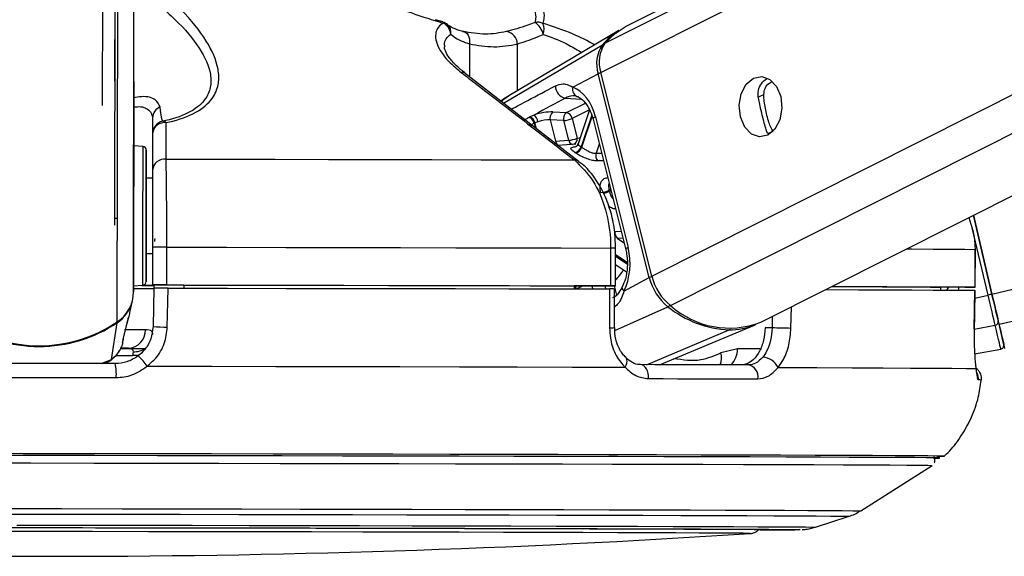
# Model space of a CAD drawing. Header units: millimetres. Extents: x 10 to 10348, y 8 to 8288.
# Tile 103 of 129: x 8348 to 8426, y 3008 to 3051. Entities that reach past the tile are written whole.
import ezdxf

# ---------------------------------------------------------------- set-up
doc = ezdxf.new("R2010")
doc.units = ezdxf.units.MM

msp = doc.modelspace()

# ---------------------------------------------------------------- linework, layer by layer
at = {"color": 8, "linetype": 'Continuous', "lineweight": 25}
for p, q in [((8394.074, 3046.336), (8664.302, 3182.35)), ((8394.402, 3048.653), (8660.126, 3182.399)), ((8398.126, 3030.157), (8699.669, 3181.931)), ((8399.617, 3027.835), (8705.631, 3181.86)), ((8356.975, 3028.922), (8357.175, 3178.601)), ((8425.135, 3028.739), (9056.724, 3177.713)), ((8425.7, 3026.341), (9066.945, 3177.593)), ((8355.686, 3026.529), (8355.881, 3172.302)), ((8383.651, 3048.6), (8383.647, 3045.988)), ((8386.354, 3043.889), (8394.201, 3048.534)), ((8387.447, 3048.59), (8387.442, 3044.865)), ((8386.781, 3044.468), (8386.177, 3044.026)), ((8406.551, 3044.363), (8407.018, 3044.598)), ((8391.263, 3044.3), (8392.52, 3044.211)), ((8391.35, 3043.152), (8392.851, 3043.908)), ((8393.177, 3043.373), (8391.803, 3042.681)), ((8393.352, 3042.946), (8392.505, 3040.435)), ((8392.564, 3040.395), (8393.388, 3042.84)), ((8388.454, 3042.221), (8388.351, 3042.231)), ((8388.78, 3042.302), (8388.872, 3041.935)), ((8388.958, 3041.868), (8388.841, 3042.332)), ((8407.368, 3041.481), (8407.751, 3041.673)), ((8393.956, 3040.649), (8393.71, 3039.917)), ((8393.71, 3039.917), (8394.138, 3039.924)), ((8394.859, 3037.044), (8394.739, 3036.984)), ((8394.761, 3036.898), (8394.881, 3036.958)), ((8395.209, 3033.713), (8395.69, 3033.729)), ((8424.828, 3028.666), (8423.568, 3034.008)), ((8395.829, 3033.175), (8395.403, 3033.159)), ((8395.403, 3033.159), (8395.92, 3032.812)), ((8396.166, 3031.247), (8395.254, 3031.86)), ((8395.252, 3030.947), (8395.322, 3031.054)), ((8395.253, 3031.758), (8396.17, 3031.142)), ((8393.36, 3029.394), (8393.421, 3029.15)), ((8394.483, 3029.147), (8394.421, 3029.394)), ((8395.131, 3029.394), (8395.315, 3028.66)), ((8421.057, 3029.26), (8421.09, 3029.293)), ((8421.555, 3029.057), (8421.701, 3029.292)), ((8423.771, 3028.417), (8424.828, 3028.666)), ((8395.193, 3025.844), (8399.41, 3027.742)), ((8409.177, 3026.02), (8409.22, 3027.737)), ((8407.696, 3026.97), (8407.674, 3026.058)), ((8397.713, 3023.137), (8404.257, 3025.895)), ((8423.715, 3025.962), (8425.39, 3026.281)), ((8406.741, 3024.384), (8404.93, 3024.384)), ((8354.411, 3023.219), (8355.213, 3023.547)), ((8354.804, 3023.322), (8355.213, 3023.547)), ((8355.571, 3023.871), (8356.902, 3023.869)), ((8421.361, 3015.874), (8421.358, 3015.875))]:
    msp.add_line(p, q, dxfattribs=at)
at = {"color": 7, "linetype": 'Continuous', "lineweight": 25}
for p, q in [((8659.186, 3182.41), (8396.013, 3049.948)), ((8406.794, 3026.516), (8715.203, 3181.747)), ((8356.997, 3045.628), (8357.175, 3178.601)), ((8355.482, 3034.208), (8355.666, 3171.723)), ((8355.497, 3045.637), (8355.666, 3171.723)), ((8354.664, 3170.255), (8354.495, 3043.716)), ((8381.536, 3050.343), (8380.94, 3050.523)), ((8395.513, 3049.665), (8386.779, 3044.47)), ((8392.288, 3039.285), (8383.316, 3046.245)), ((8391.865, 3045.159), (8393.875, 3046.23)), ((8397.928, 3030.051), (8393.875, 3046.23)), ((8398.126, 3030.157), (8394.074, 3046.336)), ((8356.997, 3045.628), (8356.975, 3028.922)), ((8388.421, 3042.801), (8388.769, 3042.955)), ((8390.276, 3043.2), (8391.35, 3043.152)), ((8393.181, 3043.366), (8392.267, 3040.656)), ((8393.644, 3042.81), (8396.24, 3032.448)), ((8358.493, 3042.724), (8358.487, 3037.951)), ((8389.087, 3042.427), (8388.841, 3042.332)), ((8390.061, 3042.562), (8390.485, 3040.872)), ((8391.135, 3042.514), (8390.061, 3042.562)), ((8391.527, 3040.949), (8391.135, 3042.514)), ((8391.803, 3042.681), (8392.195, 3041.116)), ((8393.461, 3042.628), (8396.056, 3032.266)), ((8358.492, 3041.477), (8358.488, 3038.583)), ((8357.706, 3040.467), (8356.99, 3040.505)), ((8390.485, 3040.872), (8391.527, 3040.949)), ((8392.083, 3040.64), (8390.672, 3040.539)), ((8358.487, 3037.951), (8357.987, 3037.952)), ((8358.487, 3037.951), (8358.487, 3037.951)), ((8425.135, 3028.739), (8423.657, 3035.004)), ((8423.657, 3035.004), (8425.135, 3028.738)), ((8357.979, 3031.952), (8358.479, 3031.951)), ((8358.48, 3032.464), (8358.476, 3029.464)), ((8359.611, 3029.463), (8359.615, 3032.463)), ((8394.859, 3032.396), (8394.855, 3029.396)), ((8395.25, 3029.395), (8395.254, 3032.395)), ((8423.791, 3032.291), (8423.787, 3029.291)), ((8423.801, 3032.291), (8423.791, 3032.291)), ((8423.797, 3029.291), (8423.801, 3032.291)), ((8395.253, 3031.1), (8396.122, 3030.516)), ((8395.918, 3028.979), (8397.928, 3030.051)), ((8356.975, 3029.401), (8357.691, 3029.437)), ((8358.475, 3029.455), (8358.476, 3029.464)), ((8360.976, 3029.452), (8358.475, 3029.455)), ((8358.476, 3029.455), (8358.475, 3029.447)), ((8358.475, 3029.455), (8358.475, 3029.442)), ((8358.475, 3029.447), (8358.584, 3029.447)), ((8358.475, 3029.442), (8358.475, 3029.447)), ((8358.58, 3029.213), (8358.523, 3026.161)), ((8358.585, 3029.455), (8358.58, 3029.205)), ((8360.975, 3029.458), (8360.975, 3029.211)), ((8391.96, 3029.399), (8391.957, 3029.153)), ((8394.957, 3029.394), (8391.96, 3029.394)), ((8395.166, 3026.077), (8395.165, 3029.145)), ((8421.058, 3029.296), (8421.053, 3029.06)), ((8422.797, 3029.291), (8421.057, 3029.293)), ((8423.73, 3025.956), (8423.781, 3029.041)), ((8423.767, 3029.041), (8423.772, 3029.041)), ((8356.67, 3027.292), (8356.884, 3028.212)), ((8355.213, 3023.547), (8355.676, 3026.469)), ((8356.168, 3025.246), (8356.562, 3026.878)), ((8356.545, 3026.81), (8356.565, 3026.877)), ((8395.166, 3026.077), (8395.166, 3026.077)), ((8398.739, 3023.135), (8406.269, 3026.284)), ((8407.674, 3026.058), (8407.125, 3026.058)), ((8423.721, 3025.954), (8423.731, 3025.956)), ((8356.11, 3024.884), (8356.151, 3025.061)), ((8356.136, 3025.133), (8356.173, 3025.245)), ((8356.564, 3024.442), (8355.918, 3024.443)), ((8356.937, 3024.164), (8356.902, 3023.869)), ((8404.93, 3024.384), (8403.615, 3024.066)), ((8423.761, 3024.001), (8425.837, 3024.378)), ((8396.079, 3023.675), (8396.067, 3023.685)), ((8414.719, 3011.534), (8420.378, 3015.142)), ((8411.135, 3010.24), (8413.799, 3011.101))]:
    msp.add_line(p, q, dxfattribs=at)
at = {"color": 8, "linetype": 'Continuous', "lineweight": 25, "flags": 128}
for points in [[(8381.535, 3050.34), (8381.543, 3050.336), (8381.549, 3050.325), (8381.554, 3050.308), (8381.556, 3050.285), (8381.557, 3050.256)], [(8393.644, 3042.81), (8393.562, 3042.761), (8393.503, 3042.715), (8393.468, 3042.672), (8393.46, 3042.634), (8393.461, 3042.628)], [(8357.706, 3040.467), (8357.706, 3040.465), (8357.706, 3040.238), (8357.705, 3039.651), (8357.704, 3038.743), (8357.702, 3037.577), (8357.7, 3036.233)], [(8392.195, 3041.116), (8392.358, 3041.134), (8392.43, 3041.139)], [(8394.288, 3039.324), (8394.126, 3039.321), (8393.806, 3039.314)], [(8357.7, 3036.233), (8357.698, 3034.801), (8357.696, 3033.379), (8357.695, 3032.064), (8357.693, 3030.947), (8357.692, 3030.102), (8357.691, 3029.588), (8357.691, 3029.437)], [(8396.24, 3032.448), (8396.158, 3032.399), (8396.099, 3032.352), (8396.064, 3032.309), (8396.055, 3032.271), (8396.056, 3032.265)], [(8418.334, 3032.325), (8418.77, 3032.323), (8420.471, 3032.314), (8421.879, 3032.306), (8422.987, 3032.298), (8423.791, 3032.291)], [(8395.918, 3028.979), (8395.848, 3029.069), (8395.801, 3029.156), (8395.779, 3029.237), (8395.781, 3029.31), (8395.795, 3029.348)], [(8357.917, 3025.913), (8357.474, 3025.912), (8356.924, 3025.912), (8356.278, 3025.912), (8356.256, 3025.912)], [(8357.448, 3023.921), (8357.205, 3023.876), (8356.902, 3023.869)], [(8396, 3022.943), (8396.086, 3023.107), (8396.142, 3023.265), (8396.165, 3023.409), (8396.155, 3023.535), (8396.111, 3023.636), (8396.079, 3023.675)], [(8346.437, 3011.714), (8351.261, 3011.708), (8356.074, 3011.701), (8360.851, 3011.693), (8365.566, 3011.686), (8370.193, 3011.678), (8374.707, 3011.669), (8379.083, 3011.661), (8383.297, 3011.652), (8387.325, 3011.643), (8391.148, 3011.634), (8394.742, 3011.625), (8398.089, 3011.616), (8401.171, 3011.606), (8403.97, 3011.597), (8406.471, 3011.588), (8408.661, 3011.58), (8410.527, 3011.571), (8412.06, 3011.563), (8413.251, 3011.555), (8414.093, 3011.548), (8414.583, 3011.54), (8414.719, 3011.534)], [(8346.479, 3011.279), (8351.235, 3011.272), (8355.98, 3011.265), (8360.69, 3011.258), (8365.339, 3011.251), (8369.901, 3011.243), (8374.351, 3011.234), (8378.665, 3011.226), (8382.819, 3011.217), (8386.792, 3011.208), (8390.56, 3011.199), (8394.104, 3011.19), (8397.404, 3011.181), (8400.442, 3011.172), (8403.202, 3011.163), (8405.668, 3011.155), (8407.827, 3011.146), (8409.667, 3011.138), (8411.178, 3011.13), (8412.352, 3011.122), (8413.183, 3011.114), (8413.665, 3011.107), (8413.799, 3011.101)], [(8347.699, 3010.408), (8352.367, 3010.402), (8357.019, 3010.395), (8361.627, 3010.388), (8366.166, 3010.38), (8370.609, 3010.372), (8374.93, 3010.364), (8379.106, 3010.356), (8383.112, 3010.347), (8386.925, 3010.338), (8390.523, 3010.33), (8393.886, 3010.321), (8396.995, 3010.312), (8399.831, 3010.303), (8402.379, 3010.294), (8404.623, 3010.286), (8406.551, 3010.278), (8408.153, 3010.269), (8409.418, 3010.262), (8410.34, 3010.254), (8410.912, 3010.247), (8411.133, 3010.241), (8411.135, 3010.24)], [(8409.896, 3010.047), (8409.889, 3010.044), (8409.876, 3010.044)]]:
    msp.add_lwpolyline(points, dxfattribs=at)
at = {"color": 7, "linetype": 'Continuous', "lineweight": 25, "flags": 128}
for points in [[(8394.402, 3048.653), (8395.211, 3049.44), (8396.013, 3049.948)], [(8383.1, 3049.586), (8383.229, 3049.569), (8383.348, 3049.514), (8383.454, 3049.423), (8383.541, 3049.3), (8383.606, 3049.151), (8383.647, 3048.979), (8383.662, 3048.794), (8383.651, 3048.6)], [(8406.199, 3045.875), (8406.854, 3046.011), (8407.496, 3045.783), (8408.026, 3045.224), (8408.365, 3044.42), (8408.46, 3043.493), (8408.297, 3042.585), (8407.901, 3041.834), (8407.332, 3041.354), (8406.676, 3041.218), (8406.034, 3041.446), (8405.504, 3042.005), (8405.165, 3042.809), (8405.071, 3043.736), (8405.234, 3044.644), (8405.63, 3045.395), (8406.199, 3045.875)], [(8356.994, 3043.324), (8356.994, 3043.36), (8356.994, 3043.035), (8356.993, 3042.398), (8356.992, 3041.547), (8356.99, 3040.611), (8356.989, 3039.733), (8356.988, 3039.046), (8356.988, 3038.655), (8356.988, 3038.62), (8356.988, 3038.945), (8356.989, 3039.582), (8356.99, 3040.433), (8356.991, 3041.368), (8356.993, 3042.247), (8356.994, 3042.933), (8356.994, 3043.324)], [(8357.984, 3036.163), (8357.986, 3037.434), (8357.988, 3038.537), (8357.989, 3039.395), (8357.99, 3039.95), (8357.99, 3040.165), (8357.99, 3040.024), (8357.989, 3039.538), (8357.988, 3038.739), (8357.987, 3037.952)], [(8359.558, 3039.457), (8363.923, 3039.45), (8368.231, 3039.443), (8372.466, 3039.435), (8376.611, 3039.428), (8380.651, 3039.42), (8384.568, 3039.412), (8388.348, 3039.404), (8391.977, 3039.395)], [(8357.987, 3037.952), (8357.987, 3038.087), (8357.987, 3038.251), (8357.987, 3038.058), (8357.986, 3037.528), (8357.985, 3036.719), (8357.984, 3035.718)], [(8357.979, 3031.952), (8357.978, 3031.367), (8357.977, 3030.508), (8357.976, 3029.953), (8357.976, 3029.738), (8357.976, 3029.879), (8357.977, 3030.365), (8357.978, 3031.164), (8357.979, 3032.221), (8357.981, 3033.464), (8357.983, 3034.808), (8357.984, 3036.163)], [(8357.984, 3035.718), (8357.982, 3034.634), (8357.981, 3033.585), (8357.98, 3032.684), (8357.979, 3032.028), (8357.979, 3031.69), (8357.979, 3031.704), (8357.979, 3031.952)], [(8359.615, 3032.463), (8364.368, 3032.456), (8369.059, 3032.448), (8373.67, 3032.44), (8378.181, 3032.432), (8382.573, 3032.423), (8386.828, 3032.414), (8390.93, 3032.405), (8394.859, 3032.396)], [(8357.623, 3029.434), (8358.326, 3029.434), (8358.584, 3029.434)], [(8359.611, 3029.463), (8364.364, 3029.456), (8369.055, 3029.448), (8373.666, 3029.44), (8378.177, 3029.432), (8382.569, 3029.423), (8386.824, 3029.414), (8390.926, 3029.405), (8394.855, 3029.396)], [(8359.658, 3026.126), (8359.696, 3028.125), (8359.717, 3029.213)], [(8359.717, 3029.213), (8364.442, 3029.206), (8369.107, 3029.198), (8373.691, 3029.19), (8378.176, 3029.182), (8382.545, 3029.173), (8386.777, 3029.164), (8390.858, 3029.156), (8394.769, 3029.147)], [(8360.975, 3029.458), (8365.13, 3029.451), (8369.232, 3029.444), (8373.267, 3029.437), (8377.22, 3029.43), (8381.079, 3029.422), (8384.83, 3029.415), (8388.462, 3029.407), (8391.96, 3029.399)], [(8394.769, 3029.147), (8394.77, 3027.147), (8394.771, 3026.059)], [(8394.855, 3029.396), (8395.01, 3029.396), (8395.131, 3029.396), (8395.211, 3029.395), (8395.248, 3029.395), (8395.24, 3029.395), (8395.187, 3029.394), (8395.091, 3029.394), (8394.957, 3029.394)], [(8411.925, 3029.099), (8412.025, 3029.099), (8414.541, 3029.09), (8416.791, 3029.081), (8418.766, 3029.073), (8420.458, 3029.064), (8421.86, 3029.056), (8422.966, 3029.048), (8423.772, 3029.041)], [(8412.406, 3029.341), (8412.771, 3029.34), (8414.725, 3029.332), (8416.457, 3029.324), (8417.961, 3029.317), (8419.232, 3029.31), (8420.265, 3029.303), (8421.058, 3029.296)], [(8412.419, 3029.347), (8414.514, 3029.34), (8416.779, 3029.331), (8418.766, 3029.323), (8420.467, 3029.314), (8421.875, 3029.306), (8422.983, 3029.298), (8423.787, 3029.291)], [(8423.787, 3029.291), (8423.794, 3029.291), (8423.755, 3029.29), (8423.672, 3029.29), (8423.55, 3029.29), (8423.394, 3029.29), (8423.21, 3029.29), (8423.008, 3029.29), (8422.797, 3029.291)], [(8423.772, 3029.041), (8423.739, 3027.042), (8423.721, 3025.954)], [(8425.7, 3026.341), (8425.649, 3026.559), (8425.59, 3026.808), (8425.525, 3027.085), (8425.454, 3027.387), (8425.379, 3027.707), (8425.299, 3028.043), (8425.218, 3028.388), (8425.135, 3028.739)], [(8425.135, 3028.738), (8425.209, 3028.425), (8425.282, 3028.116), (8425.353, 3027.815), (8425.421, 3027.529), (8425.484, 3027.259), (8425.542, 3027.011), (8425.595, 3026.788), (8425.641, 3026.593)], [(8425.39, 3026.281), (8425.339, 3026.498), (8425.281, 3026.746), (8425.216, 3027.022), (8425.145, 3027.322), (8425.07, 3027.64), (8424.991, 3027.974), (8424.91, 3028.318), (8424.828, 3028.666)], [(8425.641, 3026.593), (8425.74, 3026.17), (8425.828, 3025.799), (8425.903, 3025.481), (8425.964, 3025.218), (8426.013, 3025.011), (8426.048, 3024.863), (8426.069, 3024.773), (8426.076, 3024.742)], [(8425.837, 3024.378), (8425.83, 3024.409), (8425.808, 3024.502), (8425.773, 3024.655), (8425.723, 3024.867), (8425.659, 3025.138), (8425.582, 3025.465), (8425.492, 3025.847), (8425.39, 3026.281)], [(8426.148, 3024.434), (8426.148, 3024.434), (8426.119, 3024.558), (8426.034, 3024.924), (8425.893, 3025.523), (8425.7, 3026.341)], [(8355.961, 3024.435), (8356.956, 3024.434), (8357.95, 3024.434)], [(8355.519, 3023.218), (8354.008, 3023.22), (8352.496, 3023.222), (8350.982, 3023.224), (8349.467, 3023.226), (8347.953, 3023.228), (8346.439, 3023.23), (8344.926, 3023.232), (8343.415, 3023.234)], [(8358.057, 3023.016), (8363.198, 3023.008), (8368.273, 3022.999), (8373.257, 3022.991), (8378.127, 3022.982), (8382.858, 3022.972), (8387.429, 3022.963), (8391.816, 3022.953), (8396, 3022.943)], [(8397.867, 3022.03), (8397.867, 3022.24), (8397.84, 3022.445), (8397.785, 3022.637), (8397.706, 3022.806), (8397.606, 3022.947), (8397.489, 3023.052), (8397.36, 3023.117), (8397.225, 3023.139)], [(8405.784, 3023.116), (8404.792, 3023.119), (8403.778, 3023.121), (8402.74, 3023.124), (8401.68, 3023.127), (8400.598, 3023.13), (8399.495, 3023.133), (8398.37, 3023.136), (8397.225, 3023.139)], [(8408.148, 3022.911), (8411.235, 3022.901), (8414.024, 3022.891), (8416.502, 3022.882), (8418.658, 3022.873), (8420.479, 3022.864), (8421.959, 3022.855), (8423.089, 3022.847), (8423.864, 3022.839)], [(8343.332, 3022.127), (8344.863, 3022.125), (8346.396, 3022.123), (8347.931, 3022.122), (8349.466, 3022.119), (8351.001, 3022.117), (8352.535, 3022.115), (8354.068, 3022.113), (8355.599, 3022.111)], [(8397.867, 3022.03), (8399.027, 3022.028), (8400.167, 3022.025), (8401.285, 3022.022), (8402.382, 3022.019), (8403.456, 3022.016), (8404.507, 3022.013), (8405.536, 3022.01), (8406.54, 3022.007)], [(8421.358, 3015.875), (8421.263, 3015.879), (8420.825, 3015.886), (8420.04, 3015.894), (8418.911, 3015.902), (8417.444, 3015.911), (8415.645, 3015.919), (8413.524, 3015.928), (8411.091, 3015.938), (8408.358, 3015.947), (8405.337, 3015.956), (8402.045, 3015.966), (8398.496, 3015.975), (8394.708, 3015.985), (8390.7, 3015.994), (8386.491, 3016.004), (8382.101, 3016.013), (8377.552, 3016.022), (8372.867, 3016.031), (8368.068, 3016.039), (8363.177, 3016.047), (8358.22, 3016.055), (8353.221, 3016.062), (8348.203, 3016.069), (8343.191, 3016.075)], [(8420.486, 3015.72), (8420.54, 3015.721), (8420.941, 3015.727), (8420.985, 3015.734), (8420.674, 3015.741), (8420.007, 3015.748), (8418.989, 3015.756), (8417.625, 3015.765), (8415.921, 3015.773), (8413.885, 3015.782), (8411.529, 3015.792), (8408.864, 3015.801), (8405.902, 3015.81), (8402.66, 3015.82), (8399.152, 3015.83), (8395.397, 3015.839), (8391.413, 3015.849), (8387.22, 3015.858), (8382.839, 3015.867), (8378.291, 3015.876), (8373.6, 3015.885), (8368.789, 3015.894), (8363.881, 3015.902), (8358.901, 3015.91), (8353.875, 3015.917), (8348.826, 3015.924), (8343.78, 3015.931)], [(8420.489, 3015.721), (8420.851, 3015.727), (8420.895, 3015.734), (8420.584, 3015.741), (8419.918, 3015.748), (8418.901, 3015.756), (8417.538, 3015.765), (8415.836, 3015.773), (8413.804, 3015.782), (8411.451, 3015.792), (8408.789, 3015.801), (8405.831, 3015.81), (8402.593, 3015.82), (8399.09, 3015.83), (8395.339, 3015.839), (8391.36, 3015.849), (8387.172, 3015.858), (8382.797, 3015.867), (8378.255, 3015.876), (8373.57, 3015.885), (8368.764, 3015.894), (8363.863, 3015.902), (8358.889, 3015.91), (8353.869, 3015.917), (8348.827, 3015.924), (8343.787, 3015.931)], [(8343.83, 3015.34), (8348.831, 3015.334), (8353.835, 3015.327), (8358.817, 3015.32), (8363.753, 3015.312), (8368.617, 3015.304), (8373.386, 3015.295), (8378.036, 3015.287), (8382.543, 3015.278), (8386.886, 3015.269), (8391.042, 3015.259), (8394.991, 3015.25), (8398.713, 3015.24), (8402.19, 3015.231), (8405.404, 3015.221), (8408.339, 3015.212), (8410.981, 3015.203), (8413.316, 3015.193), (8415.333, 3015.185), (8417.022, 3015.176), (8418.375, 3015.168), (8419.384, 3015.16), (8420.044, 3015.152), (8420.354, 3015.145), (8420.378, 3015.142)], [(8343.669, 3010.216), (8348.292, 3010.21), (8352.922, 3010.204), (8357.531, 3010.197), (8362.093, 3010.19), (8366.581, 3010.182), (8370.969, 3010.174), (8375.23, 3010.166), (8379.34, 3010.158), (8383.274, 3010.149), (8387.01, 3010.14), (8390.526, 3010.132), (8393.8, 3010.123), (8396.814, 3010.114), (8399.551, 3010.105), (8401.993, 3010.097), (8404.127, 3010.088), (8405.94, 3010.08), (8407.421, 3010.072), (8408.563, 3010.065), (8409.357, 3010.057), (8409.8, 3010.051), (8409.896, 3010.047)], [(8344.938, 3010.21), (8349.45, 3010.204), (8353.961, 3010.198), (8358.445, 3010.191), (8362.873, 3010.184), (8367.218, 3010.177), (8371.454, 3010.169), (8375.554, 3010.161), (8379.493, 3010.153), (8383.247, 3010.144), (8386.793, 3010.136), (8390.108, 3010.127), (8393.173, 3010.119), (8395.968, 3010.11), (8398.476, 3010.102), (8400.682, 3010.093), (8402.573, 3010.085), (8404.135, 3010.077), (8405.361, 3010.07), (8406.242, 3010.063), (8406.772, 3010.056), (8406.949, 3010.05), (8406.772, 3010.044), (8406.77, 3010.044)], [(8405.944, 3009.737), (8405.949, 3009.737), (8405.839, 3009.744), (8405.374, 3009.75), (8404.554, 3009.757), (8403.387, 3009.765), (8401.878, 3009.772), (8400.038, 3009.78), (8397.878, 3009.789), (8395.412, 3009.797), (8392.655, 3009.805), (8389.625, 3009.814), (8386.341, 3009.823), (8382.824, 3009.831), (8379.096, 3009.839), (8375.18, 3009.848), (8371.102, 3009.856), (8366.887, 3009.863), (8362.561, 3009.871), (8358.153, 3009.878), (8353.69, 3009.885), (8349.2, 3009.891), (8344.711, 3009.897)]]:
    msp.add_lwpolyline(points, dxfattribs=at)
at = {"color": 7, "linetype": 'Continuous', "lineweight": 25}
for centre, radius, start, end in [((8381.253, 3049.381), 1, 49.15921, 73.55817), ((8381.071, 3049.264), 1.104, 6.02132, 63.87486), ((8389.069, 3049.286), 1.034, 66.52625, 101.78623), ((8388.074, 3049.069), 1.458, 11.534, 57.50355), ((8388.271, 3049.767), 1.297, 341.7362, 21.13428), ((8386.435, 3048.576), 1.013, 0.79821, 81.22621), ((8398.102, 3045.333), 5.046, 120.86662, 140.62729), ((8396.386, 3047.05), 2.642, 145.80563, 198.0718), ((8396.598, 3047.16), 2.656, 145.79384, 198.07428), ((8391.448, 3045.25), 0.968, 178.45568, 258.98027), ((8392.436, 3044.977), 0.599, 162.36669, 256.15684), ((8359.447, 3042.711), 0.954, 111.84814, 179.22287), ((8388.24, 3042.216), 0.612, 10.99827, 72.82987), ((8388.306, 3042.317), 0.788, 7.97745, 54.01347), ((8390.642, 3042.722), 0.602, 127.40118, 195.34713), ((8391.716, 3042.674), 0.602, 127.41293, 195.33538), ((8391.219, 3042.573), 0.594, 10.46366, 77.26713), ((8359.491, 3041.476), 1, 101.28259, 179.90489), ((8359.444, 3041.404), 0.955, 82.58874, 175.61347), ((8359.315, 3042.103), 0.354, 44.69273, 93.21428), ((8388.179, 3042.185), 0.613, 11.01175, 72.66697), ((8391.046, 3044.292), 1.78, 272.85809, 295.16165), ((8357.69, 3040.167), 0.3, 359.92297, 86.92297), ((8391.438, 3042.726), 1.779, 272.85472, 295.16513), ((8391.894, 3040.605), 0.635, 281.51248, 344.45829), ((8390.296, 3037.08), 4.017, 55.61978, 56.62797), ((8390.159, 3037.152), 3.388, 55.57501, 56.67271), ((8391.948, 3040.577), 0.642, 281.37588, 343.62428), ((8394.357, 3039.711), 0.679, 162.38154, 215.79658), ((8359.439, 3038.51), 0.954, 82.88031, 175.61263), ((8393.983, 3038.556), 1.745, 272.9301, 295.68421), ((8381.214, 3033.558), 13.952, 13.84692, 14.21325), ((8395.806, 3033.611), 0.605, 170.2388, 228.24388), ((8392.167, 3032.404), 33.521, 178.71239, 179.1317), ((8359.013, 2812.92), 219.544, 89.84285, 90.1391), ((8357.676, 3029.737), 0.3, 272.92297, 359.92297), ((8402.039, 3031.059), 4.233, 193.78206, 231.59991), ((8402.26, 3031.171), 4.256, 193.78537, 231.60566), ((8354.079, 3028.938), 2.896, 303.70147, 359.68213), ((8357.37, 3219.85), 190.662, 269.87653, 270.36365), ((8357.835, 3096.995), 67.556, 269.89398, 270.54322), ((8358.996, 2807.289), 222.176, 89.8416, 90.13433), ((8437.327, 2976.037), 54.093, 103.02538, 103.35983), ((8354.068, 3028.874), 2.894, 303.77522, 346.76147), ((8404.629, 3034.158), 8.271, 230.87352, 267.42075), ((8404.275, 3032.998), 6.954, 227.94469, 291.23758), ((8349.484, 3035.758), 11.119, 235.94348, 303.90265), ((8349.472, 3035.652), 11.069, 235.90632, 269.98657), ((8349.496, 3035.652), 11.069, 269.85821, 303.94091), ((8425.363, 3026.56), 0.28, 275.59847, 6.72292), ((8356.49, 3025.867), 1.427, 272.96877, 1.84266), ((8359.748, 3047.429), 21.304, 266.70128, 269.75741), ((8404.309, 3031.024), 5.129, 269.42084, 293.79427), ((8401.763, 2755.843), 270.279, 88.42798, 88.74678), ((8425.784, 3024.673), 0.3, 280.25849, 13.27764), ((8355.136, 3021.156), 3.462, 32.49322, 50.52725), ((8406.878, 3022.33), 1.396, 24.56819, 87.57851), ((8352.055, 3022.411), 3.556, 355.16023, 13.11594), ((8405.627, 3022.196), 0.933, 348.3349, 80.30889), ((8420.868, 3025.655), 9.793, 269.30071, 272.88494), ((8407.03, 3217.149), 207.125, 269.91604, 270.78571), ((8407.059, 3211.432), 201.408, 269.90805, 270.80118), ((8350.585, 3854.707), 846.782, 266.097525, 273.748424)]:
    msp.add_arc(centre, radius, start, end, dxfattribs=at)
at = {"color": 8, "linetype": 'Continuous', "lineweight": 25}
for centre, radius, start, end in [((8381.35, 3049.521), 0.831, 350.27653, 47.90692), ((8394.305, 3048.345), 0.216, 83.43087, 118.79677), ((8383.053, 3045.894), 0.453, 53.0803, 98.08368), ((8394.265, 3045.473), 0.852, 102.4258, 117.23313), ((8390.912, 3040.957), 0.436, 191.30922, 250.70413), ((8391.951, 3041.033), 0.432, 191.19158, 252.56678), ((8391.761, 3041.031), 0.442, 295.05621, 11.11502), ((8392.031, 3038.951), 0.447, 52.19221, 96.97735), ((8393.999, 3038.568), 1.836, 279.30635, 294.53621), ((8394.849, 2981.513), 50.884, 89.54417, 89.98872), ((8391.277, 3033.62), 5.473, 316.55537, 327.42148), ((8398.389, 3029.096), 1.06, 103.89161, 115.78631), ((8391.373, 3028.934), 0.733, 17.05665, 36.32095), ((8391.351, 3028.915), 0.827, 16.71463, 35.43322), ((8399.191, 3028.172), 0.483, 296.97262, 321.55114), ((8355.551, 3026.461), 0.125, 3.54383, 25.29912), ((8394.863, 3028.459), 2.402, 267.78843, 277.24867), ((8404.163, 3026.098), 0.223, 294.80582, 330.20916), ((8357.02, 3025.729), 1.567, 266.9598, 306.24232), ((8402.183, 3023.67), 1.486, 338.35339, 15.44853), ((8403.283, 3024.325), 1.648, 312.99176, 2.0491), ((8423.053, 3022.037), 1.001, 353.69691, 24.46693), ((8424.145, 3021.07), 0.862, 79.64728, 96.44712)]:
    msp.add_arc(centre, radius, start, end, dxfattribs=at)
at = {"color": 7, "linetype": 'Continuous', "lineweight": 25}
for centre, major_axis, ratio, start_param, end_param in [((8391.32, 3041.571), (-0.074, 3.691), 0.67203, 5.041113, 6.031779), ((8389.397, 3042.728), (1.371, 0.289), 0.275199, 0.817972, 1.987666), ((8389.496, 3042.257), (0.886, 0.167), 0.295197, 0.825137, 1.99483), ((8393.916, 3031.209), (-0.074, 3.691), 0.67203, 4.050448, 5.041113)]:
    msp.add_ellipse(centre, major_axis=major_axis, ratio=ratio, start_param=start_param, end_param=end_param, dxfattribs=at)
at = {"color": 8, "linetype": 'Continuous', "lineweight": 25}
for centre, major_axis, ratio, start_param, end_param in [((8389.435, 3042.226), (0.886, 0.167), 0.295197, 2.811036, 3.159145), ((8419.042, 3030.474), (2.384, 2.819), 0.999929, 5.019005, 5.088124)]:
    msp.add_ellipse(centre, major_axis=major_axis, ratio=ratio, start_param=start_param, end_param=end_param, dxfattribs=at)
at = {"color": 7, "linetype": 'Continuous', "lineweight": 25}
for points, knots in [([(8357.301, 3053.025), (8358.231, 3052.301), (8360.088, 3050.855), (8362.071, 3048.62), (8363.041, 3046.775), (8363.175, 3045.393), (8362.856, 3044.324), (8361.844, 3043.302), (8360.401, 3042.714), (8359.463, 3042.495), (8359.296, 3042.456)], [0, 0, 0, 0, 0.202799, 0.405178, 0.583303, 0.67249, 0.761399, 0.868871, 0.976542, 1, 1, 1, 1]), ([(8359.567, 3042.352), (8359.744, 3042.393), (8360.736, 3042.623), (8362.266, 3043.244), (8363.382, 3044.33), (8363.781, 3045.474), (8363.725, 3046.952), (8362.824, 3048.931), (8360.881, 3051.336), (8359.018, 3052.896), (8358.086, 3053.676)], [0, 0, 0, 0, 0.024024, 0.134637, 0.244506, 0.334114, 0.423971, 0.601081, 0.800327, 1, 1, 1, 1]), ([(8372.578, 3053.649), (8373.768, 3053.138), (8376.175, 3052.103), (8379.235, 3050.966), (8381.05, 3050.411), (8381.557, 3050.256)], [0, 0, 0, 0, 0.413471, 0.836282, 1, 1, 1, 1]), ([(8387.393, 3053.46), (8387.771, 3052.985), (8388.535, 3052.024), (8388.975, 3050.963), (8388.883, 3050.443), (8388.858, 3050.298)], [0, 0, 0, 0, 0.414625, 0.838125, 1, 1, 1, 1]), ([(8389.481, 3050.235), (8389.526, 3050.388), (8389.685, 3050.928), (8389.357, 3052.054), (8388.653, 3053.084), (8388.296, 3053.607)], [0, 0, 0, 0, 0.163705, 0.575616, 1, 1, 1, 1]), ([(8381.557, 3050.256), (8381.528, 3050.237), (8381.194, 3050.019), (8380.802, 3049.367), (8381.121, 3048.278), (8381.952, 3047.209), (8382.644, 3046.631), (8382.99, 3046.342)], [0, 0, 0, 0, 0.02429, 0.282765, 0.612987, 0.806483, 1, 1, 1, 1]), ([(8383.21, 3049.579), (8383.152, 3049.591), (8382.801, 3049.663), (8382.321, 3049.853), (8381.973, 3050.064), (8381.909, 3050.136), (8381.909, 3050.137)], [0, 0, 0, 0, 0.088979, 0.535107, 0.997964, 1, 1, 1, 1]), ([(8388.858, 3050.298), (8388.664, 3050.228), (8387.826, 3049.924), (8387.127, 3049.727), (8386.589, 3049.577)], [0, 0, 0, 0, 0.231548, 1, 1, 1, 1]), ([(8382.169, 3049.38), (8382.25, 3049.304), (8382.599, 3048.977), (8383.194, 3048.764), (8383.651, 3048.6)], [0, 0, 0, 0, 0.23189, 1, 1, 1, 1]), ([(8386.589, 3049.577), (8386.041, 3049.477), (8384.927, 3049.275), (8383.715, 3049.481), (8383.1, 3049.586)], [0, 0, 0, 0, 0.492394, 1, 1, 1, 1]), ([(8387.447, 3048.59), (8387.938, 3048.751), (8388.577, 3048.961), (8389.328, 3049.285), (8389.503, 3049.361)], [0, 0, 0, 0, 0.768085, 1, 1, 1, 1]), ([(8383.337, 3046.258), (8383.089, 3046.457), (8382.542, 3046.894), (8381.999, 3047.534), (8381.697, 3048.065), (8381.659, 3048.327), (8381.665, 3048.356), (8381.665, 3048.358)], [0, 0, 0, 0, 0.22096, 0.486752, 0.741153, 0.989669, 1, 1, 1, 1]), ([(8383.651, 3048.6), (8384.299, 3048.491), (8385.614, 3048.268), (8386.83, 3048.482), (8387.447, 3048.59)], [0, 0, 0, 0, 0.492737, 1, 1, 1, 1]), ([(8382.99, 3046.342), (8383.404, 3046.023), (8385.474, 3044.427), (8388.47, 3042.112), (8391.05, 3040.113), (8391.977, 3039.395)], [0, 0, 0, 0, 0.138097, 0.690492, 1, 1, 1, 1]), ([(8390.481, 3045.276), (8390.679, 3045.351), (8390.94, 3045.45), (8391.391, 3045.407), (8391.659, 3045.266), (8391.865, 3045.159)], [0, 0, 0, 0, 0.417871, 0.554002, 1, 1, 1, 1]), ([(8406.591, 3044.32), (8406.577, 3044.523), (8406.547, 3044.929), (8406.813, 3045.452), (8407.069, 3045.763), (8407.238, 3045.821), (8407.239, 3045.821)], [0, 0, 0, 0, 0.329334, 0.658159, 0.99686, 1, 1, 1, 1]), ([(8407.018, 3044.598), (8407.04, 3044.762), (8407.085, 3045.089), (8407.348, 3045.447), (8407.585, 3045.55), (8407.68, 3045.591)], [0, 0, 0, 0, 0.376025, 0.75157, 1, 1, 1, 1]), ([(8386.719, 3044.43), (8386.669, 3044.404), (8386.465, 3044.299), (8386.284, 3044.157), (8386.147, 3044.049)], [0, 0, 0, 0, 0.241973, 1, 1, 1, 1]), ([(8392.293, 3044.396), (8392.143, 3044.437), (8391.795, 3044.533), (8391.456, 3044.385), (8391.263, 3044.3)], [0, 0, 0, 0, 0.42978, 1, 1, 1, 1]), ([(8392.188, 3044.419), (8392.259, 3044.388), (8392.469, 3044.298), (8392.855, 3043.959), (8393.24, 3043.355), (8393.394, 3042.846), (8393.461, 3042.628)], [0, 0, 0, 0, 0.1515531, 0.4466077, 0.7626684, 1, 1, 1, 1]), ([(8407.751, 3041.673), (8407.683, 3041.78), (8407.557, 3041.976), (8407.385, 3042.482), (8407.233, 3043.05), (8407.113, 3043.64), (8407.034, 3044.163), (8407.023, 3044.462), (8407.018, 3044.598)], [0, 0, 0, 0, 0.20462, 0.376331, 0.548836, 0.703358, 0.864291, 1, 1, 1, 1]), ([(8359.296, 3042.456), (8359.276, 3042.487), (8359.206, 3042.6), (8359.14, 3043.177), (8359.092, 3043.596)], [0, 0, 0, 0, 0.275165, 1, 1, 1, 1]), ([(8391.263, 3044.3), (8390.464, 3043.869), (8389.632, 3043.421), (8388.802, 3042.973), (8388.769, 3042.955)], [0, 0, 0, 0, 0.961067, 1, 1, 1, 1]), ([(8407.27, 3041.612), (8407.227, 3041.743), (8407.142, 3042.007), (8406.983, 3042.599), (8406.828, 3043.231), (8406.694, 3043.817), (8406.625, 3044.153), (8406.591, 3044.32)], [0, 0, 0, 0, 0.2220831, 0.4457761, 0.6401581, 0.8216759, 1, 1, 1, 1]), ([(8388.361, 3042.77), (8388.366, 3042.772), (8388.386, 3042.783), (8388.406, 3042.793), (8388.421, 3042.801)], [0, 0, 0, 0, 0.23694, 1, 1, 1, 1]), ([(8358.493, 3042.724), (8358.493, 3042.394), (8358.492, 3041.729), (8358.492, 3041.562), (8358.492, 3041.477)], [0, 0, 0, 0, 0.495307, 1, 1, 1, 1]), ([(8359.558, 3039.457), (8359.559, 3039.777), (8359.562, 3040.742), (8359.565, 3041.706), (8359.567, 3042.352)], [0, 0, 0, 0, 0.33097, 1, 1, 1, 1]), ([(8388.016, 3042.549), (8388.041, 3042.569), (8388.133, 3042.642), (8388.265, 3042.716), (8388.361, 3042.77)], [0, 0, 0, 0, 0.2744128, 1, 1, 1, 1]), ([(8388.391, 3042.277), (8388.389, 3042.278), (8388.381, 3042.281), (8388.432, 3042.255), (8388.517, 3042.172), (8388.533, 3042.085), (8388.538, 3042.052)], [0, 0, 0, 0, 0.0944471, 0.3931911, 0.7728712, 1, 1, 1, 1]), ([(8388.78, 3042.302), (8388.719, 3042.266), (8388.634, 3042.216), (8388.593, 3042.167), (8388.581, 3042.153)], [0, 0, 0, 0, 0.718838, 1, 1, 1, 1]), ([(8388.841, 3042.332), (8388.826, 3042.325), (8388.805, 3042.315), (8388.785, 3042.304), (8388.78, 3042.302)], [0, 0, 0, 0, 0.763263, 1, 1, 1, 1]), ([(8407.368, 3041.481), (8407.341, 3041.501), (8407.294, 3041.536), (8407.277, 3041.589), (8407.27, 3041.612)], [0, 0, 0, 0, 0.5718688, 1, 1, 1, 1]), ([(8392.021, 3039.983), (8391.973, 3040.016), (8391.838, 3040.109), (8391.709, 3040.238), (8391.7, 3040.346), (8391.827, 3040.418), (8392.016, 3040.441), (8392.112, 3040.453)], [0, 0, 0, 0, 0.116741, 0.333014, 0.551895, 0.773809, 1, 1, 1, 1]), ([(8392.261, 3040.659), (8392.24, 3040.608), (8392.199, 3040.51), (8392.105, 3040.44), (8392.062, 3040.422), (8392.066, 3040.423), (8392.067, 3040.423)], [0, 0, 0, 0, 0.337254, 0.651918, 0.898506, 1, 1, 1, 1]), ([(8393.806, 3039.314), (8393.744, 3039.316), (8393.56, 3039.319), (8393.21, 3039.395), (8392.786, 3039.552), (8392.382, 3039.751), (8392.176, 3039.882), (8392.075, 3039.947)], [0, 0, 0, 0, 0.119557, 0.349311, 0.573048, 0.788452, 1, 1, 1, 1]), ([(8392.564, 3040.395), (8392.634, 3040.349), (8392.774, 3040.255), (8393.041, 3040.103), (8393.318, 3039.979), (8393.549, 3039.918), (8393.669, 3039.917), (8393.71, 3039.917)], [0, 0, 0, 0, 0.219824, 0.440373, 0.663121, 0.885396, 1, 1, 1, 1]), ([(8359.615, 3032.463), (8359.615, 3033.357), (8359.614, 3035.143), (8359.596, 3037.516), (8359.575, 3038.849), (8359.56, 3039.375), (8359.558, 3039.457)], [0, 0, 0, 0, 0.313657, 0.627144, 0.94163, 1, 1, 1, 1]), ([(8391.977, 3039.395), (8392.497, 3038.883), (8393.538, 3037.859), (8394.534, 3035.493), (8394.847, 3033.574), (8394.858, 3032.538), (8394.859, 3032.396)], [0, 0, 0, 0, 0.317083, 0.634492, 0.949901, 1, 1, 1, 1]), ([(8395.244, 3032.395), (8395.23, 3032.876), (8395.201, 3033.887), (8394.869, 3035.378), (8394.328, 3036.807), (8393.563, 3038.05), (8392.869, 3038.89), (8392.393, 3039.208), (8392.285, 3039.28)], [0, 0, 0, 0, 0.173692, 0.36452, 0.557243, 0.749855, 0.943083, 1, 1, 1, 1]), ([(8358.488, 3038.583), (8358.488, 3038.511), (8358.487, 3038.051), (8358.486, 3036.885), (8358.483, 3034.809), (8358.481, 3033.245), (8358.48, 3032.464)], [0, 0, 0, 0, 0.058446, 0.373082, 0.686519, 1, 1, 1, 1]), ([(8394.072, 3036.814), (8394.056, 3036.888), (8394.01, 3037.099), (8394.015, 3037.424), (8394.125, 3037.724), (8394.335, 3037.932), (8394.544, 3037.972), (8394.649, 3037.993)], [0, 0, 0, 0, 0.116736, 0.332982, 0.55191, 0.773841, 1, 1, 1, 1]), ([(8355.633, 3034.749), (8355.629, 3034.749), (8355.599, 3034.746), (8355.547, 3034.743), (8355.502, 3034.744), (8355.483, 3034.744)], [0, 0, 0, 0, 0.0609343, 0.5786909, 1, 1, 1, 1]), ([(8423.305, 3034.827), (8423.522, 3034.131), (8423.782, 3033.297), (8423.79, 3032.433), (8423.791, 3032.291)], [0, 0, 0, 0, 0.835447, 1, 1, 1, 1]), ([(8396.056, 3032.266), (8396.089, 3032.114), (8396.187, 3031.663), (8396.21, 3030.855), (8396.072, 3029.993), (8395.879, 3029.543), (8395.795, 3029.349)], [0, 0, 0, 0, 0.153995, 0.459572, 0.765712, 1, 1, 1, 1]), ([(8359.717, 3029.213), (8359.604, 3029.213), (8359.378, 3029.214), (8359.057, 3029.214), (8358.799, 3029.214), (8358.616, 3029.214), (8358.592, 3029.214), (8358.58, 3029.213)], [0, 0, 0, 0, 0.1975506, 0.3951194, 0.592699, 0.7903018, 1, 1, 1, 1]), ([(8395.153, 3029.145), (8395.153, 3029.145), (8395.152, 3029.145), (8395.025, 3029.146), (8394.856, 3029.146), (8394.769, 3029.147)], [0, 0, 0, 0, 0.2463462, 0.6119541, 1, 1, 1, 1]), ([(8395.794, 3029.353), (8395.777, 3029.318), (8395.664, 3029.079), (8395.432, 3028.744), (8395.208, 3028.495), (8395.037, 3028.456), (8394.997, 3028.446)], [0, 0, 0, 0, 0.068748, 0.457865, 0.874388, 1, 1, 1, 1]), ([(8356.663, 3027.293), (8356.658, 3027.262), (8356.618, 3026.996), (8356.579, 3026.897), (8356.545, 3026.81)], [0, 0, 0, 0, 0.113103, 1, 1, 1, 1]), ([(8356.545, 3026.81), (8356.479, 3026.535), (8356.345, 3025.979), (8356.206, 3025.418), (8356.136, 3025.133)], [0, 0, 0, 0, 0.493243, 1, 1, 1, 1]), ([(8358.523, 3026.161), (8358.483, 3025.828), (8358.404, 3025.161), (8357.937, 3024.355), (8357.512, 3023.982), (8357.337, 3023.828)], [0, 0, 0, 0, 0.3700087, 0.7403389, 1, 1, 1, 1]), ([(8358.511, 3025.532), (8358.496, 3025.628), (8358.46, 3025.858), (8358.117, 3025.893), (8357.917, 3025.913)], [0, 0, 0, 0, 0.416454, 1, 1, 1, 1]), ([(8358.057, 3023.016), (8358.293, 3023.22), (8358.866, 3023.717), (8359.498, 3024.791), (8359.605, 3025.681), (8359.658, 3026.126)], [0, 0, 0, 0, 0.260359, 0.630689, 1, 1, 1, 1]), ([(8394.771, 3026.059), (8394.784, 3025.794), (8394.819, 3025.079), (8395.182, 3023.977), (8395.676, 3023.262), (8395.978, 3022.965), (8396, 3022.943)], [0, 0, 0, 0, 0.220488, 0.593644, 0.970346, 1, 1, 1, 1]), ([(8396.092, 3023.706), (8396.002, 3023.785), (8395.726, 3024.026), (8395.391, 3024.701), (8395.169, 3025.455), (8395.189, 3025.927), (8395.195, 3026.077)], [0, 0, 0, 0, 0.166643, 0.508535, 0.844521, 1, 1, 1, 1]), ([(8407.125, 3026.058), (8407.097, 3025.723), (8407.04, 3025.054), (8406.7, 3024.169), (8406.21, 3023.505), (8405.674, 3023.162), (8405.32, 3023.128), (8405.184, 3023.116)], [0, 0, 0, 0, 0.215299, 0.430554, 0.646478, 0.863765, 1, 1, 1, 1]), ([(8407.674, 3026.058), (8407.645, 3025.724), (8407.588, 3025.057), (8407.303, 3024.252), (8407.044, 3023.879), (8406.937, 3023.725)], [0, 0, 0, 0, 0.370011, 0.740321, 1, 1, 1, 1]), ([(8408.148, 3022.911), (8408.298, 3023.116), (8408.662, 3023.612), (8409.062, 3024.685), (8409.139, 3025.576), (8409.177, 3026.02)], [0, 0, 0, 0, 0.260349, 0.630692, 1, 1, 1, 1]), ([(8423.721, 3025.954), (8423.719, 3025.688), (8423.713, 3024.973), (8423.756, 3023.872), (8423.822, 3023.157), (8423.861, 3022.86), (8423.864, 3022.839)], [0, 0, 0, 0, 0.220484, 0.59366, 0.970346, 1, 1, 1, 1]), ([(8356.149, 3025.052), (8356.151, 3025.057), (8356.161, 3025.092), (8356.166, 3025.143), (8356.17, 3025.19), (8356.17, 3025.208), (8356.17, 3025.215)], [0, 0, 0, 0, 0.077869, 0.458199, 0.784761, 1, 1, 1, 1]), ([(8354.821, 3023.295), (8354.946, 3023.363), (8355.156, 3023.476), (8355.464, 3023.737), (8355.72, 3023.978), (8355.811, 3024.205), (8355.837, 3024.27)], [0, 0, 0, 0, 0.2997435, 0.4992404, 0.8584957, 1, 1, 1, 1]), ([(8356.564, 3024.442), (8356.678, 3024.431), (8356.817, 3024.418), (8356.932, 3024.32), (8356.935, 3024.233), (8356.937, 3024.164)], [0, 0, 0, 0, 0.4778068, 0.5837385, 1, 1, 1, 1]), ([(8357.337, 3023.828), (8357.047, 3023.646), (8356.49, 3023.295), (8355.834, 3023.243), (8355.519, 3023.218)], [0, 0, 0, 0, 0.5194552, 1, 1, 1, 1]), ([(8397.227, 3023.144), (8397.199, 3023.143), (8396.983, 3023.133), (8396.607, 3023.24), (8396.247, 3023.536), (8396.079, 3023.675)], [0, 0, 0, 0, 0.073147, 0.565922, 1, 1, 1, 1]), ([(8406.937, 3023.725), (8406.754, 3023.543), (8406.402, 3023.192), (8405.984, 3023.14), (8405.784, 3023.116)], [0, 0, 0, 0, 0.519426, 1, 1, 1, 1]), ([(8355.599, 3022.111), (8356.026, 3022.149), (8356.925, 3022.23), (8357.667, 3022.745), (8358.057, 3023.016)], [0, 0, 0, 0, 0.475844, 1, 1, 1, 1]), ([(8396, 3022.943), (8396.273, 3022.69), (8396.834, 3022.168), (8397.516, 3022.077), (8397.867, 3022.03)], [0, 0, 0, 0, 0.485311, 1, 1, 1, 1]), ([(8406.54, 3022.007), (8406.821, 3022.045), (8407.409, 3022.125), (8407.894, 3022.641), (8408.148, 3022.911)], [0, 0, 0, 0, 0.475877, 1, 1, 1, 1]), ([(8423.944, 3022.439), (8423.944, 3022.439), (8423.944, 3022.437), (8423.914, 3022.593), (8423.887, 3022.812), (8423.854, 3023.046), (8423.846, 3023.101)], [0, 0, 0, 0, 0.114235, 0.41382, 0.861728, 1, 1, 1, 1]), ([(8424.282, 3021.885), (8424.291, 3021.92), (8424.332, 3022.08), (8424.268, 3022.354), (8424.121, 3022.626), (8423.974, 3022.785), (8423.885, 3022.84), (8423.862, 3022.853)], [0, 0, 0, 0, 0.096368, 0.438177, 0.70403, 0.925916, 1, 1, 1, 1]), ([(8423.864, 3022.839), (8423.892, 3022.585), (8423.95, 3022.063), (8424.015, 3021.973), (8424.048, 3021.927)], [0, 0, 0, 0, 0.485361, 1, 1, 1, 1]), ([(8421.302, 3015.854), (8421.457, 3015.995), (8422.002, 3016.493), (8422.769, 3017.537), (8423.552, 3018.968), (8424.081, 3020.443), (8424.215, 3021.444), (8424.276, 3021.895)], [0, 0, 0, 0, 0.0910941, 0.3220474, 0.560082, 0.8021101, 1, 1, 1, 1]), ([(8420.546, 3015.337), (8420.563, 3015.366), (8420.609, 3015.45), (8420.616, 3015.61), (8420.582, 3015.756), (8420.533, 3015.823), (8420.519, 3015.842)], [0, 0, 0, 0, 0.190041, 0.532066, 0.864865, 1, 1, 1, 1]), ([(8413.797, 3011.107), (8413.946, 3011.154), (8414.251, 3011.252), (8414.519, 3011.439), (8414.656, 3011.534)], [0, 0, 0, 0, 0.488312, 1, 1, 1, 1]), ([(8405.937, 3009.737), (8405.951, 3009.737), (8405.972, 3009.738), (8406.073, 3009.751), (8406.204, 3009.783), (8406.377, 3009.857), (8406.529, 3009.945), (8406.594, 3010.032), (8406.603, 3010.044)], [0, 0, 0, 0, 0.410625, 0.578322, 0.670273, 0.790901, 0.969823, 1, 1, 1, 1]), ([(8410.069, 3010.048), (8410.072, 3010.048), (8410.095, 3010.049), (8410.171, 3010.052), (8410.364, 3010.071), (8410.633, 3010.106), (8410.861, 3010.167), (8410.99, 3010.202)], [0, 0, 0, 0, 0.0374818, 0.4146218, 0.6054542, 0.7762706, 1, 1, 1, 1])]:
    msp.add_open_spline(points, degree=3, knots=knots, dxfattribs=at)
at = {"color": 8, "linetype": 'Continuous', "lineweight": 25}
for points, knots in [([(8393.601, 3048.528), (8393.032, 3048.826), (8391.691, 3049.528), (8390.288, 3049.977), (8389.481, 3050.235)], [0, 0, 0, 0, 0.424683, 1, 1, 1, 1]), ([(8381.713, 3048.372), (8381.698, 3048.425), (8381.578, 3048.859), (8381.893, 3049.137), (8382.169, 3049.38)], [0, 0, 0, 0, 0.123395, 1, 1, 1, 1]), ([(8389.503, 3049.361), (8389.559, 3049.342), (8390.227, 3049.118), (8391.31, 3048.675), (8392.235, 3048.117), (8392.571, 3047.915)], [0, 0, 0, 0, 0.055943, 0.657674, 1, 1, 1, 1]), ([(8386.964, 3043.415), (8387.404, 3043.647), (8388.575, 3044.266), (8389.749, 3044.888), (8390.481, 3045.276)], [0, 0, 0, 0, 0.375706, 1, 1, 1, 1]), ([(8359.092, 3043.596), (8359.002, 3043.799), (8358.82, 3044.21), (8357.969, 3044.494), (8357.194, 3044.363), (8356.979, 3044.327)], [0, 0, 0, 0, 0.413824, 0.837497, 1, 1, 1, 1]), ([(8356.978, 3043.57), (8357.082, 3043.589), (8357.636, 3043.693), (8357.97, 3043.507), (8358.391, 3043.19), (8358.444, 3042.949), (8358.493, 3042.724)], [0, 0, 0, 0, 0.097082, 0.517746, 0.547704, 1, 1, 1, 1]), ([(8392.27, 3040.655), (8392.272, 3040.637), (8392.275, 3040.6), (8392.377, 3040.521), (8392.472, 3040.457), (8392.505, 3040.435)], [0, 0, 0, 0, 0.374631, 0.77963, 1, 1, 1, 1]), ([(8394.734, 3037.544), (8394.718, 3037.497), (8394.68, 3037.385), (8394.694, 3037.182), (8394.728, 3037.036), (8394.739, 3036.984)], [0, 0, 0, 0, 0.317715, 0.759595, 1, 1, 1, 1]), ([(8394.761, 3036.898), (8394.79, 3036.802), (8394.847, 3036.612), (8394.95, 3036.398), (8395.029, 3036.314), (8395.047, 3036.295)], [0, 0, 0, 0, 0.435846, 0.873057, 1, 1, 1, 1]), ([(8395.275, 3035.492), (8395.215, 3035.499), (8395.039, 3035.521), (8394.831, 3035.603), (8394.708, 3035.728), (8394.685, 3035.751)], [0, 0, 0, 0, 0.296674, 0.86661, 1, 1, 1, 1]), ([(8392.696, 3029.394), (8392.637, 3029.371), (8392.484, 3029.311), (8392.295, 3029.216), (8392.185, 3029.16), (8392.146, 3029.14)], [0, 0, 0, 0, 0.283729, 0.747601, 1, 1, 1, 1]), ([(8395.918, 3028.979), (8395.79, 3028.606), (8395.608, 3028.073), (8395.268, 3027.795), (8395.165, 3027.712)], [0, 0, 0, 0, 0.700137, 1, 1, 1, 1]), ([(8356.104, 3024.885), (8356.1, 3024.859), (8356.069, 3024.671), (8355.915, 3024.323), (8355.628, 3023.881), (8355.348, 3023.656), (8355.213, 3023.547)], [0, 0, 0, 0, 0.048646, 0.347919, 0.684855, 1, 1, 1, 1]), ([(8356.136, 3025.133), (8356.127, 3025.036), (8356.117, 3024.916), (8356.14, 3025.039), (8356.144, 3025.062)], [0, 0, 0, 0, 0.812715, 1, 1, 1, 1]), ([(8403.615, 3024.066), (8403.082, 3023.837), (8401.86, 3023.313), (8400.596, 3023.505), (8399.884, 3023.613)], [0, 0, 0, 0, 0.436719, 1, 1, 1, 1])]:
    msp.add_open_spline(points, degree=3, knots=knots, dxfattribs=at)

doc.saveas('drawing.dxf')
